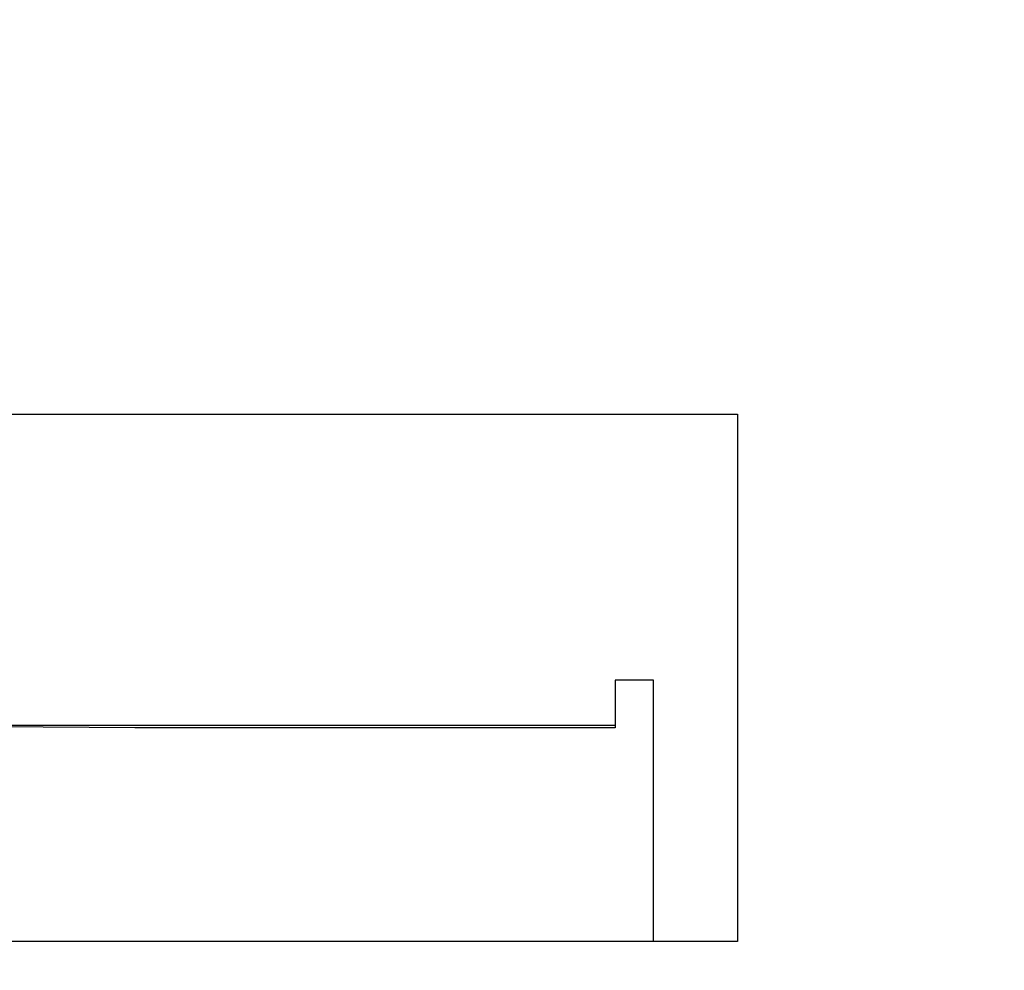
# Model space of a CAD drawing. Header units: millimetres. Extents: x -21 to 173, y -170 to -77.
# Tile 46 of 95: x 112 to 120.39, y -133.46 to -125.35. Entities that reach past the tile are written whole.
import ezdxf

# ---------------------------------------------------------------- set-up
doc = ezdxf.new("R2010")
doc.units = ezdxf.units.MM
doc.header["$LTSCALE"] = 1.21
doc.header["$MEASUREMENT"] = 0
doc.header["$PDMODE"] = 3
doc.header["$PDSIZE"] = 0.3125
doc.layers.get('0').update_dxf_attribs({"linetype": 'CONTINUOUS'})
doc.layers.get('DEFPOINTS').update_dxf_attribs({"linetype": 'CONTINUOUS'})
doc.layers.add('Dim', color=3, linetype='CONTINUOUS', lineweight=25)
doc.styles.get("Standard").update_dxf_attribs({"font": 'txt', "width": 0.8})
doc.dimstyles.get("Standard").update_dxf_attribs({"dimtxt": 0.15625, "dimasz": 0.1875, "dimexe": 0.125, "dimexo": 0.0625, "dimgap": 0.09, "dimtad": 0, "dimtih": 1, "dimtoh": 1, "dimzin": 4, "dimdsep": 46, "dimtxsty": 'STANDARD', "dimblk": '_FILLED', "dimblk1": '_FILLED', "dimblk2": '_FILLED', "dimcen": 0.09, "dimazin": 1, "dimtp": 0.01, "dimtm": 0.01, "dimtfac": 1, "dimtofl": 0, "dimtmove": 0, "dimatfit": 3, "dimldrblk": '_FILLED', "dimfxl": 1, "dimtolj": 1, "dimtzin": 4, "dimarcsym": 0})

# ---------------------------------------------------------------- blocks, each defined once
blk = doc.blocks.new('_FILLED')
at = {"color": 0, "linetype": 'ByBlock'}
blk.add_solid([(0, 0), (-1, 0.1667), (-1, -0.1667)], dxfattribs=at)
blk = doc.blocks.new('*D65')
at = {"layer": 'DEFPOINTS', "color": 0}
for p in [(105.5298, -92.6324), (171.1468, -92.6324), (151.3452, -159.3324)]:
    blk.add_point(p, dxfattribs=at)
at = {"layer": 'Dim', "color": 0, "lineweight": -2}
for p, q in [((105.5923, -92.6324), (171.2718, -92.6324)), ((171.1468, -95.1324), (171.1468, -122.059)), ((171.1468, -156.8324), (171.1468, -129.9057)), ((151.4077, -159.3324), (171.2718, -159.3324))]:
    blk.add_line(p, q, dxfattribs=at)
at = {"layer": 'Dim', "color": 0, "lineweight": -2, "xscale": 2.5, "yscale": 2.5, "zscale": 2.5}
for p, rotation in [((171.1468, -92.6324), 90), ((171.1468, -159.3324), 270)]:
    blk.add_blockref('_FILLED', p, dxfattribs=dict(at, rotation=rotation))
at = {"layer": 'Dim', "color": 0, "insert": (171.1468, -125.9824), "char_height": 2.5, "attachment_point": 5, "rotation": 90, "line_spacing_factor": 2.5}
blk.add_mtext('\\A1;66.70', dxfattribs=at)

msp = doc.modelspace()

# ---------------------------------------------------------------- linework, layer by layer
at = {"color": 7, "linetype": 'Continuous'}
for p, q in [((108.5576, -128.7166), (118.1193, -128.7166)), ((118.1193, -128.7166), (118.1193, -133.2131)), ((117.076, -130.9841), (117.076, -131.3909)), ((117.404, -130.9841), (117.076, -130.9841)), ((117.404, -133.2131), (117.404, -130.9841)), ((112.9824, -131.3909), (109.564, -131.3642)), ((117.076, -131.3695), (110.2437, -131.3695)), ((117.076, -131.3909), (112.9824, -131.3909)), ((118.1193, -133.2131), (108.5575, -133.2131))]:
    msp.add_line(p, q, dxfattribs=at)

# ---------------------------------------------------------------- dimensions: what is measured, and where the dimension line sits
at = {"layer": 'Dim'}
dim = msp.add_linear_dim(base=(171.1468, -92.6324), p1=(151.3452, -159.3324), p2=(105.5298, -92.6324), angle=90, dimstyle='STANDARD', override={"dimtxt": 2.5, "dimasz": 2.5, "dimtih": 0, "dimtoh": 0, "dimzin": 0, "dimcen": 0.198, "dimadec": 0, "dimazin": 0, "dimtp": 0, "dimtm": 0, "dimtdec": 4, "dimtzin": 0}, dxfattribs=at)
dim.commit()
dim.dimension.update_dxf_attribs({"geometry": '*D65', "text_midpoint": (171.1468, -125.9824)})

doc.saveas('drawing.dxf')
